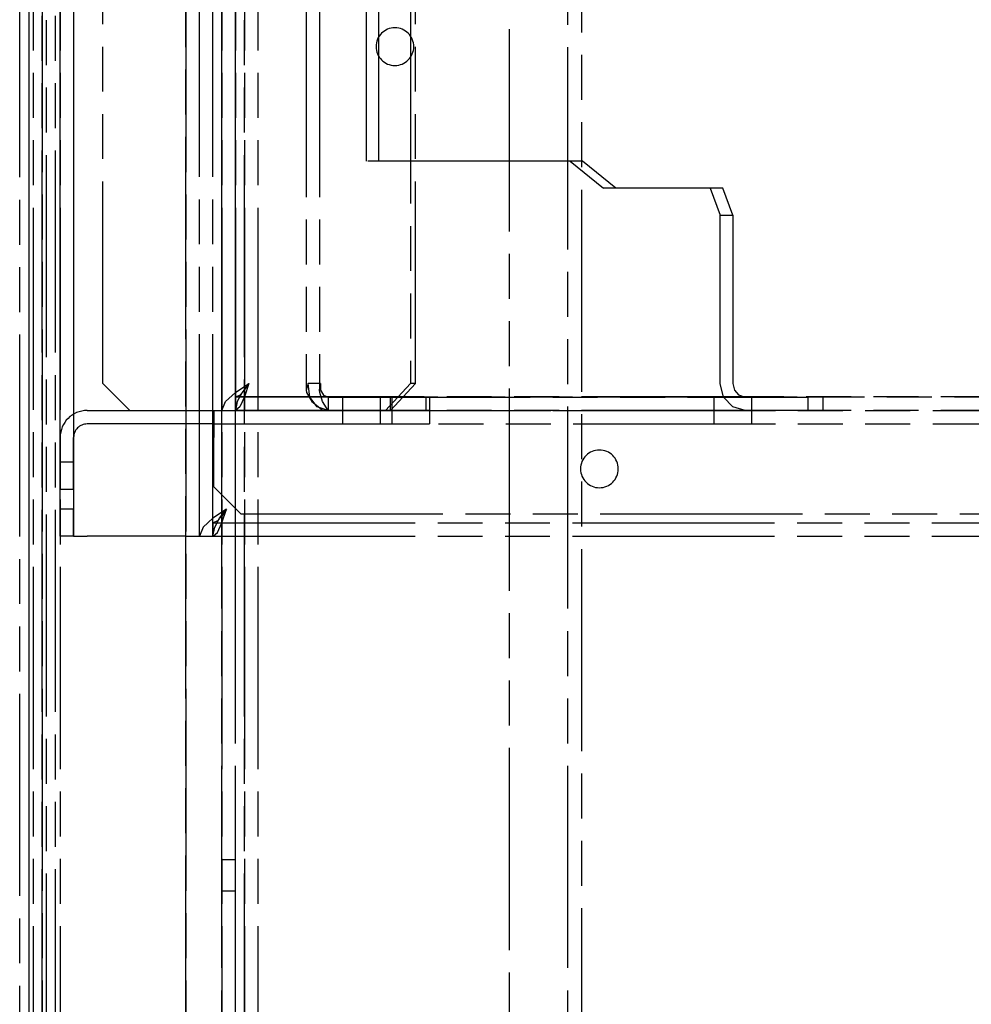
# Model space of a CAD drawing. Extents: x -156717 to 425753, y -51191 to 363295.
# Tile 156 of 256: x 135153 to 135259, y 108579 to 108689. Entities that reach past the tile are written whole.
import ezdxf

# ---------------------------------------------------------------- set-up
doc = ezdxf.new("R2010")
doc.units = 0
doc.header["$LTSCALE"] = 50
doc.linetypes.add('PHANTOM', pattern=[0.8, 0.45, -0.05, 0.1, -0.05, 0.1, -0.05])
doc.layers.get('0').update_dxf_attribs({"linetype": 'CONTINUOUS'})
doc.layers.add('DEFAULT_3', color=7, linetype='PHANTOM')

msp = doc.modelspace()

# ---------------------------------------------------------------- linework, layer by layer
at = {"color": 3, "linetype": 'Continuous'}
msp.add_line((135154.10948, 109187.89077), (135154.10948, 108142.23835), dxfattribs=at)
msp.add_line((135154.10948, 109187.89077), (135154.10948, 108142.23835), dxfattribs=at)
at = {"layer": 'DEFAULT_3', "color": 8, "linetype": 'PHANTOM'}
for p, q in [((135207.61728, 108185.24661), (135207.61728, 109189.89106)), ((135214.11822, 108223.25015), (135214.11822, 109189.89106)), ((135215.61844, 109189.89106), (135215.61844, 108223.25015)), ((135154.60955, 109187.89077), (135154.60955, 108208.24796)), ((135156.10977, 108211.2504), (135156.10977, 109187.89077)), ((135157.60999, 109187.89077), (135157.60999, 108211.2504)), ((135173.11225, 108631.31063), (135173.11225, 109187.89077)), ((135174.61247, 108631.31063), (135174.61247, 109187.89077)), ((135174.61247, 108631.31063), (135174.61247, 109187.89077)), ((135175.61261, 108645.31367), (135175.61261, 109187.89077)), ((135175.61261, 109187.89077), (135175.61261, 108208.24796)), ((135175.61261, 108223.25015), (135175.61261, 109187.89077)), ((135175.61261, 109187.89077), (135175.61261, 108645.31367)), ((135177.11283, 108645.31367), (135177.11283, 109187.89077)), ((135177.11283, 108208.24796), (135177.11283, 109187.89077)), ((135177.11283, 108223.25015), (135177.11283, 109187.89077)), ((135177.11283, 109187.89077), (135177.11283, 108645.31367)), ((135178.11298, 108211.2504), (135178.11298, 109187.89077)), ((135178.11298, 109187.89077), (135178.11298, 108180.24588)), ((135179.61319, 109187.89077), (135179.61319, 108211.2504)), ((135179.61319, 109187.89077), (135179.61319, 108180.24588)), ((135155.6097, 108854.34214), (135155.6097, 108211.74847)), ((135155.6097, 108211.74847), (135155.6097, 108854.34214)), ((135157.10991, 108211.74847), (135157.10991, 108854.34214)), ((135157.10991, 108211.74847), (135157.10991, 108854.34214)), ((135171.61203, 108213.25869), (135171.61203, 108854.34214)), ((135171.61203, 108854.34214), (135171.61203, 108213.25869)), ((135157.60999, 108631.31063), (135157.60999, 108851.85878)), ((135159.11021, 108851.85878), (135159.11021, 108631.31063)), ((135173.11225, 108631.31063), (135173.11225, 108851.85878)), ((135184.97914, 108851.56943), (135184.97914, 108647.58628)), ((135186.47936, 108851.56943), (135186.47936, 108647.58643)), ((135196.61567, 108850.84263), (135196.61567, 108648.31311)), ((135197.17284, 108648.31311), (135197.17284, 108850.84263)), ((135157.60999, 108634.31107), (135157.60999, 108848.85834)), ((135159.11021, 108848.85834), (135159.11021, 108634.31107)), ((135162.36068, 108648.31411), (135162.36068, 108838.34181)), ((135191.69403, 108673.06672), (135191.69403, 108826.08902)), ((135193.08695, 108673.06672), (135193.08695, 108826.08902)), ((135214.35216, 108673.06672), (135191.69403, 108673.06672)), ((135215.74508, 108673.06672), (135214.35216, 108673.06672)), ((135214.35216, 108673.06672), (135218.06661, 108670.06628)), ((135219.45953, 108670.06628), (135215.74508, 108673.06672)), ((135229.95285, 108670.06628), (135218.06661, 108670.06628)), ((135231.34576, 108670.06628), (135229.95285, 108670.06628)), ((135229.95285, 108670.06628), (135231.06718, 108667.06584)), ((135232.4601, 108667.06584), (135231.34576, 108670.06628)), ((135231.06718, 108667.06584), (135232.4601, 108667.06584)), ((135231.06718, 108648.31311), (135231.06718, 108667.06584)), ((135232.4601, 108667.06584), (135232.4601, 108648.31311)), ((135165.36112, 108645.31367), (135162.36068, 108648.31411)), ((135177.11284, 108647.314), (135178.61305, 108648.31411)), ((135177.61957, 108647.01488), (135178.11631, 108647.56399)), ((135178.61305, 108648.31411), (135177.86292, 108647.31396)), ((135178.11631, 108647.56399), (135178.61305, 108648.31411)), ((135178.61305, 108648.31411), (135178.11638, 108646.81398)), ((135185.19374, 108648.31311), (135184.97914, 108647.58632)), ((135184.97914, 108647.58632), (135185.00976, 108647.31315)), ((135186.58666, 108648.31311), (135185.19374, 108648.31311)), ((135185.38249, 108646.81288), (135185.19374, 108648.31311)), ((135186.47936, 108647.58646), (135186.58666, 108648.31311)), ((135186.49468, 108647.31332), (135186.47936, 108647.58646)), ((135186.58666, 108648.31311), (135186.58879, 108647.56299)), ((135186.58879, 108647.56299), (135186.91416, 108647.01388)), ((135193.82984, 108645.31267), (135196.61567, 108648.31311)), ((135197.17284, 108648.31311), (135194.387, 108645.31267)), ((135197.17284, 108648.31311), (135196.61567, 108648.31311)), ((135231.44342, 108646.80757), (135231.06718, 108648.31311)), ((135232.4601, 108648.31311), (135232.63784, 108647.57983)), ((135232.63784, 108647.57983), (135233.11883, 108647.03837)), ((135176.01459, 108646.31382), (135177.11284, 108647.314)), ((135177.12283, 108646.81389), (135177.61957, 108647.01488)), ((135177.12283, 108646.81389), (135177.12283, 108645.31367)), ((135358.12922, 108646.81389), (135177.12283, 108646.81389)), ((135177.12283, 108646.81389), (135358.12922, 108646.81389)), ((135177.86292, 108647.31396), (135177.31382, 108646.31382)), ((135178.11638, 108646.81398), (135177.61953, 108645.71565)), ((135185.00976, 108647.31315), (135185.62159, 108646.31283)), ((135186.2177, 108645.71465), (135185.38249, 108646.81288)), ((135186.80036, 108646.31316), (135186.49468, 108647.31332)), ((135186.91416, 108647.01388), (135187.42613, 108646.81289)), ((135187.42613, 108646.81289), (135233.85302, 108646.81289)), ((135187.42613, 108646.81289), (135187.42613, 108645.31267)), ((135193.21518, 108646.81389), (135189.01456, 108646.81389)), ((135189.01456, 108646.81389), (135189.01456, 108645.30367)), ((135189.01456, 108646.81389), (135189.01456, 108645.307)), ((135193.21518, 108646.81389), (135193.21518, 108645.307)), ((135193.21518, 108646.81389), (135193.21518, 108645.307)), ((135194.39072, 108645.31267), (135194.39072, 108646.81289)), ((135194.51537, 108646.81289), (135194.51537, 108645.31267)), ((135198.56576, 108646.81289), (135194.51811, 108646.81289)), ((135198.29089, 108646.81289), (135198.29089, 108645.31267)), ((135198.71324, 108646.81289), (135198.56576, 108646.81289)), ((135198.71598, 108646.81289), (135198.71598, 108645.31267)), ((135230.35979, 108646.81289), (135230.35979, 108645.31267)), ((135234.41018, 108646.81289), (135230.36253, 108646.81289)), ((135232.45565, 108645.71759), (135231.44342, 108646.80757)), ((135233.11883, 108647.03837), (135233.85302, 108646.81289)), ((135233.85302, 108646.81289), (135240.81761, 108646.81289)), ((135234.55766, 108646.81289), (135234.41018, 108646.81289)), ((135234.5604, 108646.81289), (135234.5604, 108645.31267)), ((135242.48911, 108646.81289), (135240.81761, 108646.81289)), ((135240.81761, 108646.81289), (135240.81761, 108645.31267)), ((135242.48911, 108646.81289), (135242.48911, 108645.31267)), ((135160.61042, 108645.31267), (135174.71248, 108645.31267)), ((135165.36112, 108645.31367), (135174.11239, 108645.31367)), ((135174.11239, 108645.31367), (135177.11283, 108645.31367)), ((135174.71248, 108645.31267), (135174.71248, 108642.31223)), ((135174.71248, 108645.31267), (135376.64191, 108645.31267)), ((135175.61261, 108645.31367), (135176.01459, 108646.31382)), ((135177.31382, 108646.31382), (135177.11283, 108645.31367)), ((135177.61953, 108645.71565), (135177.12283, 108645.31367)), ((135358.12922, 108645.31367), (135177.12283, 108645.31367)), ((135358.12922, 108645.31367), (135177.12283, 108645.31367)), ((135185.62159, 108646.31283), (135186.86525, 108645.31267)), ((135187.42613, 108645.31267), (135186.2177, 108645.71465)), ((135187.42241, 108645.31267), (135186.80036, 108646.31316)), ((135187.42241, 108645.31267), (135186.86525, 108645.31267)), ((135187.42241, 108645.31267), (135194.387, 108645.31267)), ((135187.42613, 108645.31267), (135233.85302, 108645.31267)), ((135189.01456, 108645.32267), (135189.01456, 108643.81245)), ((135189.01456, 108645.31367), (135193.21518, 108645.31367)), ((135191.11487, 108645.32267), (135189.01473, 108645.32267)), ((135193.21501, 108645.32267), (135191.11487, 108645.32267)), ((135193.21518, 108645.32267), (135193.21518, 108643.81245)), ((135194.51537, 108645.31267), (135194.51537, 108643.81245)), ((135196.61567, 108645.31267), (135194.51554, 108645.31267)), ((135194.51824, 108645.31267), (135198.56576, 108645.31267)), ((135198.71581, 108645.31267), (135196.61567, 108645.31267)), ((135198.56576, 108645.31267), (135198.71311, 108645.31267)), ((135198.71598, 108645.31267), (135198.71598, 108643.81245)), ((135230.35979, 108645.31267), (135230.35979, 108643.81245)), ((135232.4601, 108645.31267), (135230.35996, 108645.31267)), ((135230.36266, 108645.31267), (135234.41018, 108645.31267)), ((135233.85302, 108645.31267), (135232.45565, 108645.71759)), ((135234.56023, 108645.31267), (135232.4601, 108645.31267)), ((135240.81761, 108645.31267), (135233.85302, 108645.31267)), ((135234.41018, 108645.31267), (135234.55753, 108645.31267)), ((135234.5604, 108645.31267), (135234.5604, 108643.81245)), ((135240.81761, 108645.31267), (135242.48911, 108645.31267)), ((135174.71248, 108643.81245), (135160.61042, 108643.81245)), ((135174.71248, 108643.81245), (135376.64191, 108643.81245)), ((135189.01473, 108643.81245), (135191.11487, 108643.81245)), ((135191.11487, 108643.81245), (135193.21501, 108643.81245)), ((135194.51554, 108643.81245), (135196.61567, 108643.81245)), ((135196.61567, 108643.81245), (135198.71581, 108643.81245)), ((135230.35996, 108643.81245), (135232.4601, 108643.81245)), ((135232.4601, 108643.81245), (135234.56023, 108643.81245)), ((135157.60999, 108639.56183), (135157.60999, 108642.31223)), ((135159.11021, 108639.56183), (135159.11021, 108642.31223)), ((135174.71248, 108636.81143), (135174.71248, 108642.31223)), ((135157.60999, 108639.56183), (135157.60999, 108636.56139)), ((135159.11021, 108639.56183), (135157.60999, 108639.56183)), ((135159.11021, 108639.56183), (135157.60999, 108639.56183)), ((135159.11021, 108636.56139), (135159.11021, 108639.56183)), ((135157.60999, 108636.56139), (135159.11021, 108636.56139)), ((135177.71292, 108633.81099), (135174.71248, 108636.81143)), ((135157.60999, 108634.31107), (135157.60999, 108631.31063)), ((135159.11021, 108634.31107), (135157.60999, 108634.31107)), ((135159.11021, 108631.31063), (135159.11021, 108634.31107)), ((135174.61253, 108633.31104), (135173.51423, 108632.31071)), ((135176.11268, 108634.31107), (135174.61253, 108633.31104)), ((135174.81357, 108632.31082), (135175.36235, 108633.31095)), ((135175.61594, 108633.56095), (135175.1192, 108633.01184)), ((135175.36235, 108633.31095), (135176.11268, 108634.31107)), ((135176.11268, 108634.31107), (135175.61594, 108633.56095)), ((135175.61594, 108632.81084), (135176.11268, 108634.31107)), ((135177.71292, 108633.81099), (135373.64148, 108633.81099)), ((135173.51423, 108632.31071), (135173.11225, 108631.31063)), ((135174.61247, 108631.31063), (135174.81357, 108632.31082)), ((135175.1192, 108633.01184), (135174.62247, 108632.81085)), ((135174.62247, 108631.31063), (135174.62247, 108632.81085)), ((135174.62247, 108632.81085), (135398.63512, 108632.81085)), ((135175.1192, 108631.71261), (135175.61594, 108632.81084)), ((135159.11021, 108631.31063), (135157.60999, 108631.31063)), ((135159.11021, 108631.31063), (135160.61042, 108631.31063)), ((135171.61203, 108631.31063), (135160.61042, 108631.31063)), ((135171.61203, 108631.31063), (135173.11225, 108631.31063)), ((135173.11225, 108631.31063), (135174.61247, 108631.31063)), ((135174.62247, 108631.31063), (135175.1192, 108631.71261)), ((135174.62247, 108631.31063), (135398.63512, 108631.31063)), ((135175.61261, 108595.30438), (135175.61261, 108591.80387)), ((135177.11283, 108595.30438), (135175.61261, 108595.30438)), ((135177.11283, 108595.30438), (135175.61261, 108595.30438)), ((135177.11283, 108591.80387), (135177.11283, 108595.30438)), ((135177.11283, 108591.80387), (135175.61261, 108591.80387)), ((135177.11283, 108591.80387), (135175.61261, 108591.80387))]:
    msp.add_line(p, q, dxfattribs=at)
at = {"layer": 'DEFAULT_3', "color": 6, "linetype": 'PHANTOM'}
msp.add_line((135153.10933, 108351.26881), (135153.10933, 108713.32158), dxfattribs=at)
at = {"layer": 'DEFAULT_3', "color": 8, "linetype": 'PHANTOM'}
for centre, radius, start, end in [((135194.86542, 108685.81657), 2.10031, 90, 270), ((135194.86542, 108685.81657), 2.10031, 90, 270), ((135194.86542, 108685.81657), 2.10031, 270, 90), ((135194.86542, 108685.81657), 2.10031, 270, 90), ((135160.61042, 108642.31223), 3.00044, 90, 180), ((135160.61042, 108642.31223), 1.50022, 90, 180), ((135217.61873, 108638.81172), 2.10031, 90, 270), ((135217.61873, 108638.81172), 2.10031, 90, 270), ((135217.61873, 108638.81172), 2.10031, 270, 90), ((135217.61873, 108638.81172), 2.10031, 270, 90)]:
    msp.add_arc(centre, radius, start, end, dxfattribs=at)

doc.saveas('drawing.dxf')
